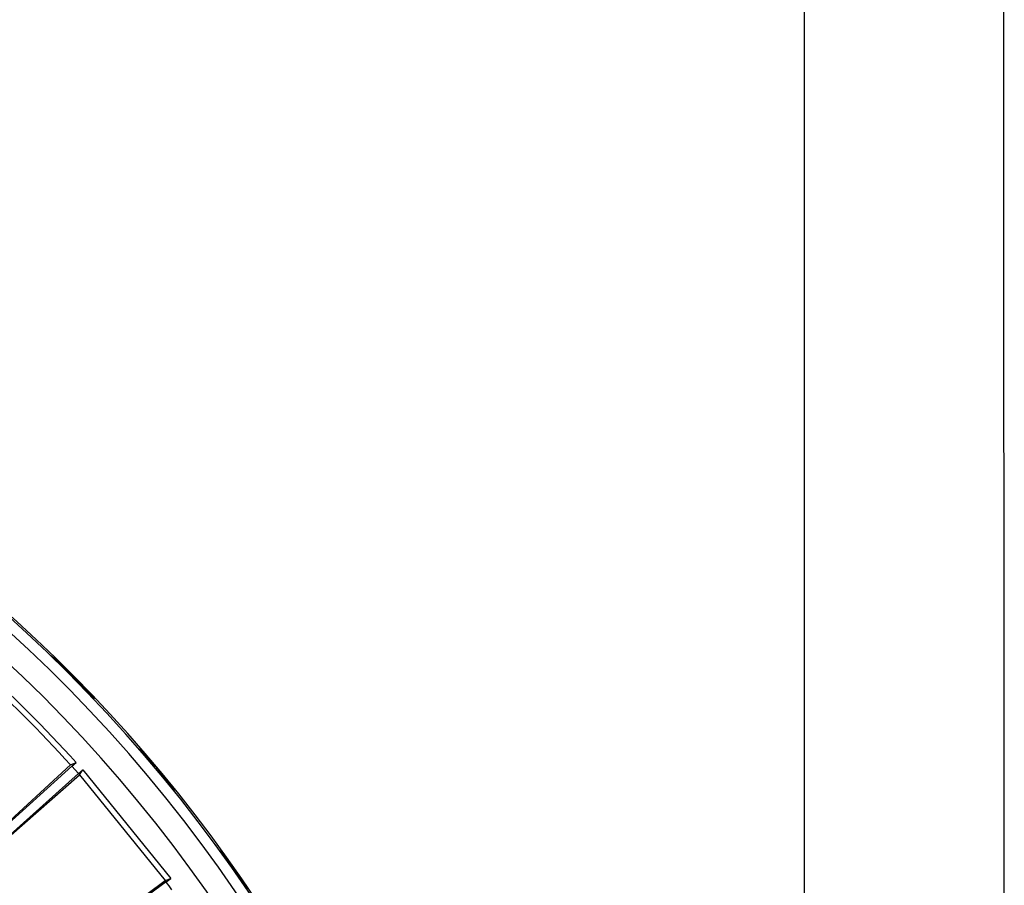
# Model space of a CAD drawing. Header units: millimetres. Extents: x -1049 to -568, y -149 to 570.
# Tile 43 of 44: x -677 to -568, y 158 to 254. Entities that reach past the tile are written whole.
import ezdxf

# ---------------------------------------------------------------- set-up
doc = ezdxf.new("R2010")
doc.units = ezdxf.units.MM

# ---------------------------------------------------------------- blocks, each defined once
blk = doc.blocks.new('Rueckteil__1', base_point=(-945.24, -137.84))
at = {"color": 7, "linetype": 'Continuous'}
for p, q in [((-673.43, 183.68), (-671.78, 182.11)), ((-673.43, 183.68), (-671.59, 181.94)), ((-671.78, 182.11), (-671.59, 181.94)), ((-671.59, 181.94), (-668.66, 178.92)), ((-671.59, 181.94), (-668.66, 178.92)), ((-663.7, 173.39), (-662.12, 171.6)), ((-663.7, 173.39), (-661.93, 171.4)), ((-662.12, 171.6), (-661.93, 171.4)), ((-661.93, 171.4), (-659.81, 168.8)), ((-661.93, 171.4), (-659.81, 168.8)), ((-654.83, 162.2), (-653.4, 160.28)), ((-654.83, 162.2), (-653.23, 160.05)), ((-653.4, 160.28), (-653.23, 160.05)), ((-653.23, 160.05), (-651.78, 157.93)), ((-653.23, 160.05), (-651.78, 157.93))]:
    blk.add_line(p, q, dxfattribs=at)
blk = doc.blocks.new('Rueckteil-kpl___2', base_point=(-945.24, -137.84))
blk.add_blockref('Rueckteil__1', (-945.24, -137.84))
blk = doc.blocks.new('Stufenlinse__6', base_point=(-924.48, -70.98))
at = {"color": 7, "linetype": 'Continuous'}
blk.add_circle((-787.48, 66.02), 132.47, dxfattribs=at)
at = {"color": 1, "linetype": 'Continuous'}
for radius in [123.33, 123.26, 116.58, 113.3, 113.3, 112.63, 112.6]:
    blk.add_circle((-787.48, 66.02), radius, dxfattribs=at)
for centre, radius, start, end in [((-787.48, 66.02), 130.01, 315, 135), ((-787.48, 66.02), 130.01, 315, 135), ((-787.48, 66.02), 126.6, 315, 135), ((-787.48, 66.02), 126.6, 315, 135), ((-787.46, 65.99), 119.95, 315, 135), ((-787.48, 66.02), 119.23, 315, 135), ((-787.48, 66.02), 125.85, 315, 68.4783), ((-787.48, 66.02), 115.91, 253.209, 128.2836)]:
    blk.add_arc(centre, radius, start, end, dxfattribs=at)
blk = doc.blocks.new('Kalibbriereinheit__7', base_point=(-924.48, -70.98))
blk.add_blockref('Stufenlinse__6', (-924.48, -70.98))
blk = doc.blocks.new('Elektronikeinheit_kpl___8', base_point=(-924.48, -70.98))
blk.add_blockref('Kalibbriereinheit__7', (-924.48, -70.98))
blk = doc.blocks.new('Frontteil__14', base_point=(-954.1, -137.98))
at = {"color": 7, "linetype": 'Continuous'}
blk.add_arc((-787.48, 66.02), 163.99, 14.9741, 80.5263, dxfattribs=at)
at = {"color": 1, "linetype": 'Continuous'}
for radius, start, end in [(162.61, 9.1139, 82.0253), (163.8, 9.4737, 80.5263)]:
    blk.add_arc((-787.48, 66.02), radius, start, end, dxfattribs=at)
blk = doc.blocks.new('Linsengehaeuse__21', base_point=(-945.6, -92.1))
at = {"color": 7, "linetype": 'Continuous'}
for p, q in [((-683.94, 160), (-671.3, 171.62)), ((-671.17, 171.48), (-683.94, 160)), ((-671.3, 171.62), (-670.71, 171.9)), ((-671.17, 171.48), (-670.71, 171.9)), ((-670.44, 170.66), (-671.17, 171.48)), ((-684.04, 158.51), (-670.31, 170.52)), ((-670.44, 170.66), (-683.52, 158.96)), ((-670.44, 170.66), (-669.97, 171.08)), ((-670.31, 170.52), (-669.97, 171.08)), ((-670.31, 170.52), (-660.9, 158.89)), ((-669.97, 171.08), (-660.28, 159.12)), ((-676.55, 147.27), (-660.9, 158.89)), ((-660.79, 158.74), (-674.95, 148.37)), ((-660.9, 158.89), (-660.28, 159.12)), ((-660.79, 158.74), (-660.28, 159.12))]:
    blk.add_line(p, q, dxfattribs=at)
for radius, start, end in [(160, 8.7958, 81.2042), (157, 42.2688, 47.7312), (157.63, 42.2016, 47.7984), (157, 35.8, 36.2)]:
    blk.add_arc((-787.48, 66.02), radius, start, end, dxfattribs=at)
blk = doc.blocks.new('Linsengehaeuse_kpl_-Mot-L4_0006142__50', base_point=(-966.58, -120.08))
blk.add_blockref('Linsengehaeuse__21', (-945.6, -92.1))
blk = doc.blocks.new('Linsengehaeuse__51', base_point=(-945.6, -92.1))
at = {"color": 7, "linetype": 'Continuous'}
for p, q in [((-683.94, 160), (-671.3, 171.62)), ((-671.17, 171.48), (-683.94, 160)), ((-671.3, 171.62), (-670.71, 171.9)), ((-671.17, 171.48), (-670.71, 171.9)), ((-670.44, 170.66), (-671.17, 171.48)), ((-684.04, 158.51), (-670.31, 170.52)), ((-670.44, 170.66), (-683.52, 158.96)), ((-670.44, 170.66), (-669.97, 171.08)), ((-670.31, 170.52), (-669.97, 171.08)), ((-670.31, 170.52), (-660.9, 158.89)), ((-669.97, 171.08), (-660.28, 159.12)), ((-676.55, 147.27), (-660.9, 158.89)), ((-660.79, 158.74), (-674.95, 148.37)), ((-660.9, 158.89), (-660.28, 159.12)), ((-660.79, 158.74), (-660.28, 159.12))]:
    blk.add_line(p, q, dxfattribs=at)
for radius, start, end in [(160, 8.7958, 81.2042), (157, 42.2688, 47.7312), (157.63, 42.2016, 47.7984), (157, 35.8, 36.2)]:
    blk.add_arc((-787.48, 66.02), radius, start, end, dxfattribs=at)
blk = doc.blocks.new('Linsengehaeuse_kpl___80', base_point=(-966.58, -120.08))
blk.add_blockref('Linsengehaeuse__51', (-945.6, -92.1))
blk = doc.blocks.new('Gehaeuse_kpl__81', base_point=(-966.58, -137.98))
for name, p in [('Linsengehaeuse_kpl_-Mot-L4_0006142__50', (-966.58, -120.08)), ('Linsengehaeuse_kpl___80', (-966.58, -120.08)), ('Frontteil__14', (-954.1, -137.98))]:
    blk.add_blockref(name, p)
blk = doc.blocks.new('Tragrohr-drehen__93', base_point=(-737.48, 9.56))
at = {"color": 7, "linetype": 'Continuous'}
for p, q in [((-590.48, 75.05), (-590.48, 333.6)), ((-568.49, 82.59), (-568.57, 333.54))]:
    blk.add_line(p, q, dxfattribs=at)
blk = doc.blocks.new('PO-Buegel-L10__112', base_point=(-1048.98, -47.98))
blk.add_blockref('Tragrohr-drehen__93', (-737.48, 9.56))
blk = doc.blocks.new('L10-für-dxf-Internet__113', base_point=(-1048.98, -148.98))
for name, p in [('PO-Buegel-L10__112', (-1048.98, -47.98)), ('Gehaeuse_kpl__81', (-966.58, -137.98)), ('Rueckteil-kpl___2', (-945.24, -137.84)), ('Elektronikeinheit_kpl___8', (-924.48, -70.98))]:
    blk.add_blockref(name, p)
blk = doc.blocks.new('VordansA', base_point=(-612, 192))
blk.add_blockref('L10-für-dxf-Internet__113', (-1048.98, -148.98))

msp = doc.modelspace()

# ---------------------------------------------------------------- block references
msp.add_blockref('VordansA', (-612, 192))

doc.saveas('drawing.dxf')
